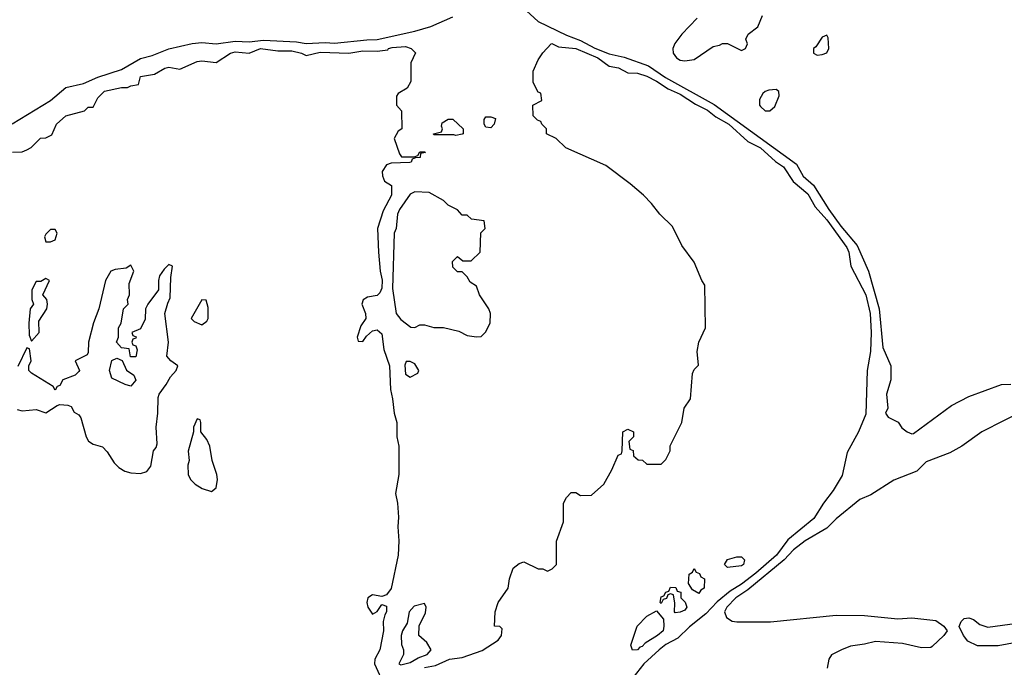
# Model space of a CAD drawing. Header units: inches. Extents: x 2348352 to 2479776, y 460422 to 613655.
# Tile 212 of 256: x 2391020 to 2395180, y 542616 to 545352. Entities that reach past the tile are written whole.
import ezdxf

# ---------------------------------------------------------------- set-up
doc = ezdxf.new("R2010")
doc.units = ezdxf.units.IN
doc.header["$MEASUREMENT"] = 0
doc.layers.add('C3594', color=7, linetype='Continuous')

msp = doc.modelspace()

# ---------------------------------------------------------------- linework, layer by layer
at = {"layer": 'C3594', "color": 4}
for points, elevation in [([(2393144.3, 545404.3), (2393210, 545343.8), (2393330, 545286.7), (2393390, 545264.2), (2393450, 545232), (2393510, 545207.5), (2393573.3, 545193.3), (2393676.4, 545156.4), (2393748, 545108), (2393953.8, 544993.8), (2394301.6, 544741.6), (2394330.4, 544690), (2394373.2, 544653.2), (2394438.2, 544550), (2394490, 544479), (2394557.7, 544397.7), (2394605.7, 544290), (2394651.3, 544130), (2394667.1, 543967.1), (2394700.3, 543890), (2394700.2, 543830), (2394682, 543770), (2394687.3, 543710), (2394678, 543690), (2394690, 543672), (2394731.1, 543651.1), (2394747.1, 543627.1), (2394770, 543611.3), (2394790, 543602), (2394796.4, 543603.6), (2394957.5, 543722.5), (2395030, 543760.5), (2395168.7, 543810), (2395207.5, 543812.5)], 36), ([(2390988.3, 544911.7), (2391149.6, 545010), (2391214.5, 545065.5), (2391290, 545082.3), (2391350, 545109.1), (2391450, 545141.5), (2391530, 545188.2), (2391579.9, 545200.1), (2391650, 545229), (2391748.9, 545251.1), (2391790, 545255), (2391850, 545250.2), (2391930, 545260.6), (2391990, 545258.5), (2392050, 545265.1), (2392190, 545258.3), (2392230, 545251), (2392310, 545255.4), (2392350, 545252.9), (2392487.1, 545267.1), (2392530, 545267.6), (2392690, 545302.8), (2392757.7, 545322.3), (2392850, 545364.2)], 36), ([(2393882, 545358), (2393817.3, 545290), (2393788.5, 545251.5), (2393779.1, 545230), (2393780.5, 545210), (2393794.8, 545190), (2393810, 545180.5), (2393830, 545178), (2393870, 545184), (2393950, 545238), (2393976.4, 545243.6), (2393988.9, 545251.1), (2394011.1, 545251.1), (2394070, 545222), (2394086, 545230), (2394095.3, 545250), (2394088, 545270), (2394098, 545290), (2394138.6, 545321.4), (2394159, 545370)], 44), ([(2390990, 544792), (2391030, 544794), (2391050, 544802), (2391068.4, 544811.6), (2391108.4, 544851.6), (2391130, 544852), (2391155.3, 544864.7), (2391175.3, 544910), (2391214.6, 544945.4), (2391293.2, 544966.8), (2391310, 544982), (2391330, 544982), (2391350, 545022), (2391378, 545050), (2391450, 545064.7), (2391475.3, 545064.7), (2391490, 545072), (2391522, 545078), (2391530, 545111.3), (2391590, 545122), (2391632.9, 545147.1), (2391650, 545150.7), (2391697, 545143), (2391770, 545174.8), (2391790, 545178), (2391850, 545171.3), (2391910, 545210.4), (2391930, 545215.8), (2391990, 545210.4), (2392038, 545230), (2392110, 545219.5), (2392170, 545220.4), (2392211.3, 545210), (2392230, 545200.7), (2392290, 545214), (2392410, 545210.3), (2392470, 545220.4), (2392530, 545219.1), (2392575.3, 545224.7), (2392578, 545230), (2392593.7, 545233.7), (2392650, 545238), (2392674, 545230), (2392691.6, 545211.6), (2392672, 545170), (2392672, 545090), (2392656.9, 545063.1), (2392619.6, 545040.4), (2392611.6, 545028.4), (2392612, 544990), (2392632.7, 544967.3), (2392634, 544890), (2392619.6, 544880.4), (2392602, 544850), (2392624.7, 544784.7), (2392632.7, 544772.7), (2392687.3, 544772.7), (2392702, 544778), (2392710, 544794), (2392730, 544794), (2392734, 544790), (2392714, 544786), (2392712, 544770), (2392691.6, 544768.4), (2392678, 544762), (2392674, 544750), (2392668, 544748), (2392590, 544746), (2392570, 544738), (2392552, 544710), (2392552.7, 544692.7), (2392562, 544670), (2392590.9, 544650.9), (2392590.5, 544610), (2392556.1, 544543.9), (2392532, 544470), (2392535.3, 544370), (2392542.4, 544290), (2392551.3, 544251.3), (2392550, 544218), (2392541.6, 544198.4), (2392530, 544186), (2392490, 544179), (2392471.1, 544168.9), (2392466, 544150), (2392481, 544110), (2392482, 544090), (2392461, 544059), (2392446, 544010), (2392450, 543994), (2392470, 543992), (2392485.2, 544014.8), (2392510, 544038), (2392530, 544041), (2392550, 544024.7), (2392559, 543959), (2392582.6, 543890), (2392586, 543790), (2392595.8, 543750), (2392601.6, 543690), (2392613.7, 543650), (2392614, 543590), (2392622, 543550), (2392622, 543430), (2392608, 543350), (2392616.3, 543310), (2392620.5, 543250), (2392617.1, 543210), (2392622.4, 543150), (2392619.5, 543090), (2392590, 542949.2), (2392570, 542922), (2392550, 542915.3), (2392510, 542922), (2392491.1, 542908.9), (2392487.3, 542890), (2392491, 542870), (2392510, 542841), (2392530, 542851.3), (2392550, 542882), (2392570, 542874), (2392570.4, 542850), (2392562.5, 542837.5), (2392556.3, 542810), (2392556.4, 542770), (2392541.6, 542690), (2392520.5, 542650), (2392518.4, 542630), (2392559.9, 542539.9)], 32), ([(2392730, 542614.7), (2392776.6, 542623.4), (2392835.3, 542650), (2392890, 542658), (2392973.4, 542686.6), (2393042, 542730), (2393055.3, 542750), (2393058, 542778), (2393048, 542788), (2393026, 542790), (2393029, 542850), (2393042, 542890), (2393084, 542950), (2393089, 542990), (2393104.7, 543035.3), (2393130, 543054), (2393150, 543062), (2393210, 543032), (2393230, 543032), (2393250, 543022), (2393270, 543032), (2393288, 543050), (2393288.4, 543148.4), (2393318, 543230), (2393318, 543310), (2393330, 543334), (2393350, 543354), (2393370, 543354), (2393390, 543342), (2393436.4, 543343.6), (2393488, 543390), (2393522, 543450), (2393548.4, 543511.6), (2393562, 543518), (2393566, 543530), (2393568, 543610), (2393590, 543622), (2393614, 543610), (2393614, 543590), (2393594, 543570), (2393598, 543538), (2393611.6, 543531.6), (2393614, 543510), (2393632.7, 543492.7), (2393651.6, 543491.6), (2393670, 543474), (2393730, 543474), (2393750, 543494), (2393768, 543530), (2393768.4, 543551.6), (2393818, 543650), (2393828, 543710), (2393854, 543750), (2393863.1, 543856.9), (2393870, 543874), (2393887.3, 543892.7), (2393882, 543950), (2393888.7, 543990), (2393918, 544050), (2393915.3, 544230), (2393902, 544250), (2393870, 544328), (2393818, 544398), (2393778.6, 544478.6), (2393724, 544530), (2393690, 544575.3), (2393655.3, 544610), (2393598.9, 544658.9), (2393495.9, 544735.9), (2393328, 544810), (2393286, 544850), (2393246, 544870), (2393246, 544890), (2393226, 544910), (2393222, 544922), (2393207.3, 544927.3), (2393190, 544946), (2393188, 544990), (2393226, 545010), (2393222, 545042), (2393210, 545046), (2393190, 545086), (2393190, 545134), (2393210, 545182), (2393230, 545212), (2393266, 545250), (2393269, 545251), (2393296.9, 545236.9), (2393370, 545230.2), (2393462, 545190), (2393510, 545155.5), (2393550, 545147.7), (2393590, 545127.7), (2393630, 545125.5), (2393670, 545113.7), (2393710, 545092.7), (2393759.9, 545059.9), (2393810, 545036.5), (2393875.2, 544995.2), (2393925.5, 544970), (2393960.8, 544940.8), (2394015.8, 544910), (2394096.7, 544836.7), (2394150.4, 544810), (2394213.3, 544753.3), (2394247.7, 544730), (2394288, 544668), (2394350, 544615.8), (2394381.1, 544561.1), (2394430, 544506), (2394514.6, 544390), (2394522.6, 544370), (2394532, 544310), (2394594.4, 544190), (2394613.6, 544110), (2394617.3, 544030), (2394614.6, 543950), (2394600.2, 543870), (2394594.6, 543685.4), (2394564.4, 543610), (2394516.4, 543523.6), (2394494.4, 543425.6), (2394457.3, 543362.7), (2394415.8, 543310), (2394375.6, 543244.4), (2394265.8, 543154.2), (2394217.3, 543090), (2394130, 543014), (2394070, 542966.8), (2394022.1, 542937.9), (2393966.9, 542893.1), (2393918.3, 542841.7), (2393850, 542787.6), (2393801, 542739), (2393750, 542712.1), (2393721.3, 542690), (2393656.4, 542630), (2393610, 542572)], 32), ([(2391010, 543704.7), (2391030, 543698.8), (2391090, 543704.7), (2391130, 543691.3), (2391178, 543722), (2391190, 543726), (2391223.6, 543723.6), (2391238, 543718), (2391250, 543694), (2391270, 543682), (2391278, 543670), (2391300.7, 543590), (2391310.6, 543570.6), (2391330, 543558.8), (2391370, 543546.8), (2391390, 543526), (2391419.5, 543479.5), (2391439.5, 543459.5), (2391464.9, 543444.9), (2391490, 543437.1), (2391530, 543434.4), (2391556.9, 543443.1), (2391574.5, 543465.5), (2391585.2, 543530), (2391596, 543544), (2391600.2, 543559.8), (2391596.2, 543630), (2391603.6, 543690), (2391604.8, 543755.2), (2391609.6, 543770.4), (2391639.3, 543810), (2391657, 543843), (2391681.2, 543870), (2391688, 543890), (2391658, 543910), (2391642, 543930), (2391649, 543990), (2391633.2, 544110), (2391645.2, 544154.8), (2391656.4, 544176.4), (2391658, 544262), (2391666, 544310), (2391650, 544318), (2391630, 544298), (2391611.3, 544270), (2391606, 544250), (2391606, 544210), (2391561, 544150), (2391551.3, 544130), (2391550, 544086), (2391530, 544046), (2391494, 544030), (2391498, 544018), (2391512, 544012), (2391510, 544006), (2391498, 544002), (2391494, 543990), (2391498, 543978), (2391510, 543974), (2391516.9, 543956.9), (2391510, 543928), (2391488, 543928), (2391482, 543962), (2391450, 543966), (2391428.7, 543990), (2391438, 544010), (2391438, 544050), (2391448.7, 544070), (2391458, 544130), (2391478, 544150), (2391475.3, 544170), (2391484, 544190), (2391483.1, 544236.9), (2391502, 544290), (2391490, 544315.3), (2391470, 544302), (2391423.5, 544296.5), (2391404.7, 544290), (2391382, 544250), (2391354, 544130), (2391331.3, 544071.3), (2391310.8, 543990), (2391310, 543946), (2391304.7, 543935.3), (2391254, 543910), (2391272, 543870), (2391270, 543866), (2391254, 543850), (2391202, 543830), (2391190, 543806), (2391178, 543802), (2391170, 543786), (2391162, 543802), (2391070, 543858), (2391058, 543870), (2391058, 543890), (2391068, 543910), (2391062, 543962), (2391050, 543966), (2391012.7, 543887.3)], 32), ([(2395273.5, 543706.5), (2395084.7, 543610), (2395001, 543550), (2394950, 543522), (2394850, 543484), (2394810, 543444), (2394713.7, 543406.3), (2394615.9, 543344.1), (2394570, 543325.2), (2394470, 543242.7), (2394430, 543203.7), (2394339.1, 543150), (2394290, 543111.6), (2394250.2, 543069.8), (2394096.1, 542943.9), (2394045.3, 542910), (2394008.2, 542870), (2393997.3, 542850), (2394006, 542826), (2394030, 542810.7), (2394050, 542807.7), (2394191.7, 542808.3), (2394470, 542836.4), (2394590, 542834.4), (2394730, 542820.5), (2394790, 542824.4), (2394890, 542813.4), (2394924.7, 542790), (2394938, 542770), (2394924.7, 542750), (2394875.9, 542704.1), (2394870, 542699), (2394830, 542698), (2394750, 542717), (2394635.3, 542724.7), (2394590, 542713.2), (2394530, 542705.2), (2394492, 542690), (2394450, 542668), (2394438, 542650), (2394432, 542612)], 36), ([(2395230, 542721.2), (2395153.7, 542706.3), (2395066.8, 542706.8), (2395026.3, 542726.3), (2395008, 542750), (2394988.7, 542788.7), (2394998, 542810), (2395010, 542822), (2395030, 542824.7), (2395050, 542818), (2395076.9, 542796.9), (2395110, 542786), (2395286, 542810)], 36)]:
    msp.add_lwpolyline(points, dxfattribs=dict(at, elevation=elevation))
for points, elevation in [([(2394430, 545286), (2394410, 545278), (2394383.6, 545236.4), (2394374, 545230), (2394374, 545210), (2394390, 545202), (2394410, 545204.7), (2394430, 545212), (2394439, 545230), (2394435.3, 545275.3)], 44), ([(2394216.4, 545056.4), (2394185.4, 545054.6), (2394170, 545048), (2394159.6, 545040.4), (2394145.4, 545014.6), (2394146, 544990), (2394150, 544984.7), (2394170, 544967.3), (2394190, 544967.3), (2394210, 544984.7), (2394228.7, 545030), (2394228, 545048)], 44), ([(2392862, 544862), (2392854, 544866), (2392770, 544866), (2392768, 544870), (2392802, 544878), (2392806, 544890), (2392802, 544902), (2392804.7, 544915.3), (2392830, 544932), (2392850, 544931.3), (2392894, 544890), (2392894, 544870), (2392890, 544868.7)], 32), ([(2393010, 544895.3), (2392990, 544898), (2392982, 544910), (2392982, 544930), (2392990, 544942), (2393010, 544942), (2393030, 544934), (2393024.7, 544910)], 32), ([(2392690, 544624), (2392670, 544614), (2392625.3, 544550), (2392616.4, 544530), (2392610.8, 544470), (2392602.8, 544450), (2392595.8, 544215.8), (2392610.7, 544110.7), (2392630, 544084.7), (2392672.7, 544052.7), (2392690, 544052), (2392710, 544062), (2392730, 544062), (2392770, 544051), (2392810, 544051), (2392875.3, 544035.3), (2392910, 544018), (2392950, 544012), (2392970, 544014), (2392988.4, 544031.6), (2393008, 544070), (2393008.7, 544110), (2393002, 544130), (2392962, 544190), (2392950, 544226), (2392923.1, 544243.1), (2392910, 544266), (2392890, 544286), (2392870, 544286), (2392850, 544306), (2392848, 544330), (2392870, 544352), (2392892.7, 544332.7), (2392927.3, 544332.7), (2392966, 544370), (2392968, 544452), (2392986, 544470), (2392982, 544502), (2392928.4, 544508.4), (2392910, 544526), (2392890, 544526), (2392870, 544548), (2392830, 544568), (2392810, 544588), (2392750, 544622)], 36), ([(2391170, 544466), (2391150, 544466), (2391130, 544446), (2391125.4, 544434.6), (2391130, 544414), (2391150, 544414), (2391170, 544422), (2391178, 544450)], 32), ([(2391130, 544258), (2391110, 544246), (2391090, 544246), (2391072, 544210), (2391072, 544170), (2391078, 544150), (2391064.7, 544130), (2391058, 544070), (2391059.6, 544019.6), (2391070, 543994), (2391102, 544030), (2391101.2, 544078.8), (2391134, 544130), (2391137.2, 544150), (2391134, 544170), (2391118, 544190), (2391146, 544250)], 32), ([(2391790, 544168), (2391744.7, 544090), (2391756.9, 544076.9), (2391790, 544062), (2391810, 544078), (2391816, 544090), (2391816, 544136), (2391807.3, 544167.3)], 32), ([(2391490, 543804), (2391466, 543810), (2391410, 543838), (2391399, 543870), (2391410, 543912), (2391430, 543922), (2391452.7, 543912.7), (2391471.6, 543871.6), (2391502, 543850), (2391510.5, 543829.5)], 32), ([(2392670, 543908), (2392652.7, 543907.3), (2392647.7, 543892.3), (2392650, 543854), (2392670, 543842), (2392702, 543858), (2392706, 543870), (2392690, 543898)], 36), ([(2391770, 543666), (2391754, 543630), (2391754, 543610), (2391731.6, 543528.4), (2391736, 543490), (2391731, 543470), (2391731.3, 543430), (2391742, 543410), (2391762, 543390), (2391790.9, 543370.9), (2391830, 543358), (2391850, 543374), (2391856, 543410), (2391853.2, 543430), (2391833.2, 543490), (2391824, 543550), (2391810, 543578), (2391786, 543610), (2391786, 543650), (2391782, 543662)], 32), ([(2394010, 543038), (2393998, 543050), (2394010, 543071.3), (2394050, 543082), (2394070, 543082), (2394082, 543070), (2394078, 543050), (2394070, 543044)], 28), ([(2393890, 542928), (2393863.1, 542943.1), (2393846, 542970), (2393848, 543010), (2393862, 543018), (2393870, 543034), (2393878, 543018), (2393892.7, 543012.7), (2393898, 542998), (2393914, 542990), (2393912, 542950), (2393898, 542942)], 28), ([(2393790, 542846), (2393786, 542850), (2393787.3, 542887.3), (2393782, 542922), (2393770, 542926), (2393758, 542922), (2393752.7, 542907.3), (2393738, 542902), (2393730, 542886), (2393726, 542890), (2393730, 542914), (2393742, 542918), (2393750, 542934), (2393762, 542938), (2393770, 542954), (2393792.7, 542952.7), (2393798, 542938), (2393812.7, 542932.7), (2393814, 542910), (2393831.6, 542891.6), (2393838, 542870), (2393830, 542858), (2393810, 542848.7)], 28), ([(2392730, 542886), (2392686.4, 542873.6), (2392666, 542850), (2392656.9, 542803.1), (2392638, 542770), (2392632, 542750), (2392632.7, 542712.7), (2392642, 542690), (2392642, 542670), (2392622, 542630), (2392630, 542626), (2392670, 542636), (2392703.3, 542656.7), (2392742, 542670), (2392759, 542690), (2392740.4, 542720.4), (2392706, 542750), (2392708.4, 542791.6), (2392734.6, 542845.4), (2392738, 542870)], 36), ([(2393608.9, 542688.9), (2393602, 542710), (2393629, 542790), (2393670, 542832), (2393710, 542854), (2393739.6, 542819.6), (2393742, 542790), (2393738, 542770), (2393714.8, 542750), (2393662.5, 542717.5), (2393650, 542704), (2393639.6, 542700.4), (2393630, 542689.3)], 28)]:
    msp.add_lwpolyline(points, close=True, dxfattribs=dict(at, elevation=elevation))

doc.saveas('drawing.dxf')
